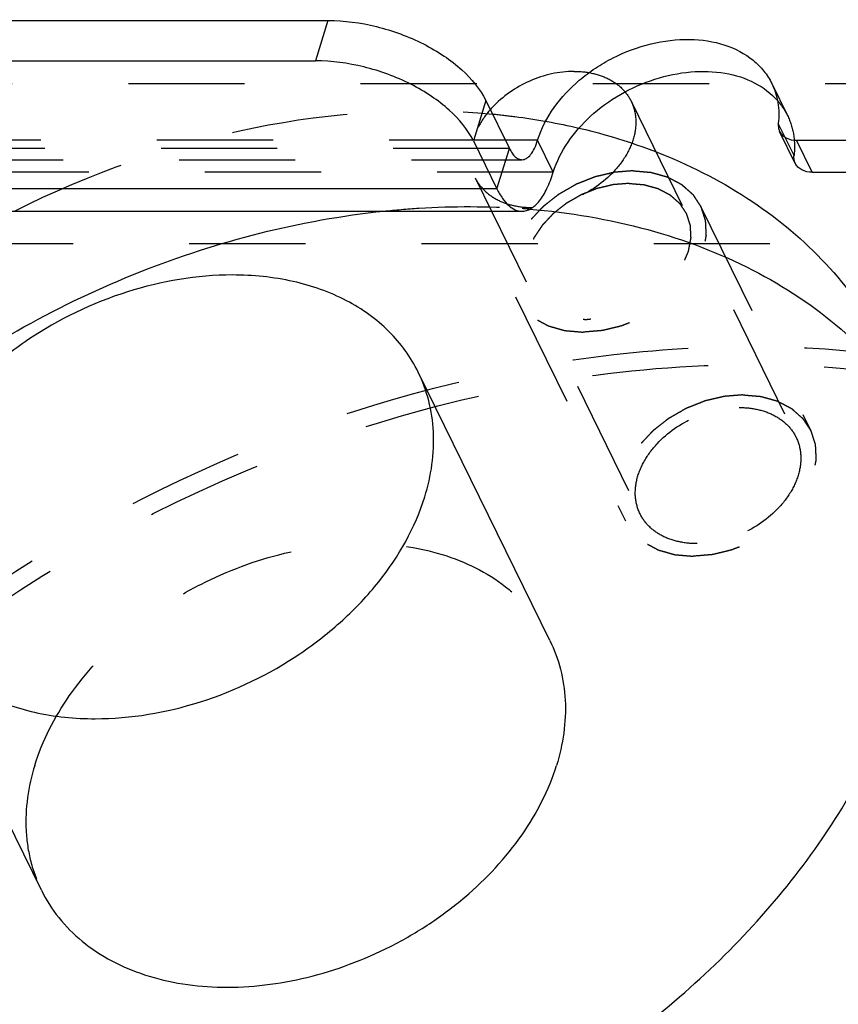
# Model space of a CAD drawing. Header units: millimetres. Extents: x 0 to 410, y 0 to 287.
# Tile 26 of 57: x 294 to 309, y 156 to 176. Entities that reach past the tile are written whole.
import ezdxf

# ---------------------------------------------------------------- set-up
doc = ezdxf.new("R2010")
doc.units = ezdxf.units.MM
doc.header["$LTSCALE"] = 22.55
doc.linetypes.add('HIDDEN', pattern=[0.2, 0.1, -0.1])
doc.layers.get('0').update_dxf_attribs({"linetype": 'CONTINUOUS'})
for name, color, linetype in [('02___PRT_ALL_AXES', 7, 'CONTINUOUS'), ('1_ASSI', 7, 'CONTINUOUS'), ('DEFAULT_2', 8, 'HIDDEN')]:
    doc.layers.add(name, color=color, linetype=linetype)

msp = doc.modelspace()

# ---------------------------------------------------------------- linework, layer by layer
at = {"color": 3, "linetype": 'Continuous'}
for p, q in [((265.91132, 175.60142), (299.53004, 175.60142)), ((302.5953, 174.0474), (303.05286, 173.11498)), ((308.62716, 173.2767), (315.11323, 173.2767))]:
    msp.add_line(p, q, dxfattribs=at)
at = {"color": 9, "linetype": 'Continuous'}
for p, q in [((299.53004, 175.60142), (299.28798, 174.81809)), ((302.5953, 174.0474), (302.35323, 173.26407)), ((303.59997, 173.2767), (302.9735, 173.2767)), ((303.90501, 172.65509), (303.59997, 173.2767)), ((308.9322, 172.65509), (308.62716, 173.2767)), ((302.8108, 172.33165), (303.05286, 173.11498)), ((302.8108, 172.33165), (264.58676, 172.33165))]:
    msp.add_line(p, q, dxfattribs=at)
at = {"color": 7, "linetype": 'Continuous'}
for p, q in [((265.66925, 174.81809), (299.28798, 174.81809)), ((308.60437, 172.82648), (308.29933, 173.44809)), ((302.35323, 173.26407), (302.8108, 172.33165)), ((308.9322, 172.65509), (315.41827, 172.65509)), ((265.0709, 171.89831), (303.29493, 171.89831))]:
    msp.add_line(p, q, dxfattribs=at)
at = {"color": 3, "linetype": 'Continuous'}
for points, knots in [([(299.53004, 175.60142), (299.84559, 175.60142), (300.48651, 175.51481), (301.23914, 175.23937), (301.78126, 174.92412), (302.21911, 174.58653), (302.48425, 174.27369), (302.5953, 174.0474)], [0, 0, 0, 0, 0.26455759, 0.53635459, 0.66653939, 0.78866334, 1, 1, 1, 1]), ([(303.59997, 173.2767), (303.73947, 173.72812), (304.13225, 174.24281), (304.71937, 174.68185), (305.17435, 174.94696), (305.78503, 175.17508), (306.53176, 175.26732), (307.2243, 175.16724), (307.7139, 174.91527), (307.99963, 174.62895), (308.10476, 174.46401), (308.14696, 174.37802)], [0, 0, 0, 0, 0.25113118, 0.32038495, 0.39058039, 0.53020304, 0.66375215, 0.78643695, 0.89703515, 0.94908771, 1, 1, 1, 1]), ([(308.14696, 174.37802), (308.20407, 174.26164), (308.28485, 174.00517), (308.2887, 173.73707), (308.27393, 173.60308)], [0, 0, 0, 0, 0.49024253, 1, 1, 1, 1]), ([(308.27393, 173.60308), (308.27243, 173.58949), (308.26991, 173.53678), (308.28211, 173.48315), (308.29933, 173.44807)], [0, 0, 0, 0, 0.25922145, 1, 1, 1, 1]), ([(308.29933, 173.44807), (308.31228, 173.42169), (308.34853, 173.37188), (308.45516, 173.29619), (308.55835, 173.2767), (308.62716, 173.2767)], [0, 0, 0, 0, 0.2277041, 0.46679287, 1, 1, 1, 1]), ([(303.29491, 172.89831), (303.32506, 172.89831), (303.39249, 172.92052), (303.47492, 173.00254), (303.54672, 173.12467), (303.58317, 173.22235), (303.59997, 173.2767)], [0, 0, 0, 0, 0.17637407, 0.39290532, 0.66728554, 1, 1, 1, 1]), ([(303.05286, 173.11498), (303.06864, 173.08282), (303.10143, 173.02518), (303.16052, 172.95478), (303.225, 172.90945), (303.27274, 172.89831), (303.29491, 172.89831)], [0, 0, 0, 0, 0.31591492, 0.58209583, 0.80455111, 1, 1, 1, 1])]:
    msp.add_open_spline(points, degree=3, knots=knots, dxfattribs=at)
at = {"color": 7, "linetype": 'Continuous'}
for points, knots in [([(302.35323, 173.26407), (302.24218, 173.49036), (301.97704, 173.8032), (301.53919, 174.14079), (300.99707, 174.45605), (300.24444, 174.73148), (299.60353, 174.81809), (299.28798, 174.81809)], [0, 0, 0, 0, 0.21133666, 0.33346061, 0.46364541, 0.73544241, 1, 1, 1, 1]), ([(303.90501, 172.65509), (304.0333, 173.07022), (304.4527, 173.65044), (305.19928, 174.189), (305.86426, 174.4846), (306.55763, 174.62877), (307.22597, 174.6098), (307.81606, 174.4256), (308.13436, 174.18681), (308.25655, 174.04812)], [0, 0, 0, 0, 0.24614738, 0.38246598, 0.52055627, 0.65482726, 0.78057042, 0.89528823, 1, 1, 1, 1]), ([(303.29489, 171.89831), (303.32434, 171.89831), (303.38551, 171.90744), (303.47366, 171.9473), (303.55842, 172.01172), (303.67258, 172.1361), (303.79849, 172.35136), (303.87142, 172.54639), (303.90501, 172.65509)], [0, 0, 0, 0, 0.08590758, 0.17753963, 0.27940703, 0.39440564, 0.66810778, 1, 1, 1, 1]), ([(308.9322, 172.65509), (308.86339, 172.65509), (308.7602, 172.67458), (308.65358, 172.75027), (308.61732, 172.80008), (308.60438, 172.82646)], [0, 0, 0, 0, 0.53320713, 0.7722959, 1, 1, 1, 1]), ([(302.8108, 172.33165), (302.84236, 172.26733), (302.90793, 172.15205), (303.0261, 172.01126), (303.15508, 171.92058), (303.25056, 171.89832), (303.29489, 171.89831)], [0, 0, 0, 0, 0.31591492, 0.58209583, 0.80455111, 1, 1, 1, 1]), ([(297.67493, 170.65999), (296.98621, 170.65999), (295.57732, 170.4185), (293.97574, 169.64305), (292.8623, 168.7724), (291.95551, 167.81291), (291.46236, 166.94916), (291.27773, 166.3517)], [0, 0, 0, 0, 0.25300145, 0.51577829, 0.64525507, 0.7702791, 1, 1, 1, 1]), ([(301.28108, 168.77468), (301.13864, 169.06491), (300.74043, 169.61302), (299.88829, 170.21664), (298.83684, 170.58417), (298.07106, 170.65999), (297.67493, 170.65999)], [0, 0, 0, 0, 0.22685489, 0.46504641, 0.72204277, 1, 1, 1, 1]), ([(301.4094, 166.3517), (301.53524, 166.75891), (301.62951, 167.39765), (301.50706, 168.21865), (301.36824, 168.59707), (301.28108, 168.77468)], [0, 0, 0, 0, 0.51612129, 0.76043041, 1, 1, 1, 1]), ([(295.0122, 162.0434), (295.70091, 162.0434), (297.10981, 162.28489), (298.71138, 163.06034), (299.82482, 163.93099), (300.73161, 164.89048), (301.22477, 165.75423), (301.4094, 166.3517)], [0, 0, 0, 0, 0.25300145, 0.51577829, 0.64525507, 0.7702791, 1, 1, 1, 1]), ([(291.40605, 163.92871), (291.54848, 163.63848), (291.94669, 163.09037), (292.79883, 162.48675), (293.85029, 162.11922), (294.61607, 162.0434), (295.0122, 162.0434)], [0, 0, 0, 0, 0.22685489, 0.46504641, 0.72204277, 1, 1, 1, 1]), ([(316.40819, 163.00277), (316.08389, 161.95333), (315.17974, 159.85681), (313.22634, 156.94184), (310.70694, 154.25683), (306.7059, 151.10382), (302.03092, 148.81328), (297.08794, 147.58451), (293.42388, 147.23982), (289.92388, 147.48417), (286.71422, 148.31345), (283.9149, 149.70609), (281.6382, 151.62127), (279.98722, 153.99145), (279.04116, 156.71591), (278.83632, 159.66967), (279.18031, 161.65101), (279.45729, 162.63536)], [0, 0, 0, 0, 0.06108061, 0.12599342, 0.1942451, 0.2649363, 0.40851813, 0.47919189, 0.54741618, 0.61229723, 0.67334199, 0.7305941, 0.7847314, 0.83705392, 0.88927642, 0.94313646, 1, 1, 1, 1]), ([(317.02124, 162.69197), (316.46927, 160.90578), (315.12299, 158.29881), (312.65852, 155.248), (309.62046, 152.339), (305.11586, 149.37152), (300.05632, 147.48132), (295.89452, 146.72948), (291.93692, 146.51916), (288.12286, 147.07641), (284.78369, 148.4817), (282.6691, 149.87611), (280.94398, 151.60314), (280.08214, 152.95557), (279.7361, 153.66068)], [0, 0, 0, 0, 0.12078804, 0.18574167, 0.25305938, 0.39181947, 0.53098893, 0.5987902, 0.66437218, 0.78665929, 0.84339041, 0.89736984, 0.94925379, 1, 1, 1, 1])]:
    msp.add_open_spline(points, degree=3, knots=knots, dxfattribs=at)
at = {"layer": '02___PRT_ALL_AXES', "color": 8, "linetype": 'HIDDEN'}
for p, q in [((305.41579, 174.03556), (308.61873, 167.50865)), ((302.38594, 172.54872), (305.58888, 166.02182))]:
    msp.add_line(p, q, dxfattribs=at)
at = {"layer": '02___PRT_ALL_AXES', "color": 7, "linetype": 'Continuous'}
for p, q in [((303.83962, 163.56093), (301.28109, 168.77468)), ((293.96458, 158.71496), (291.40604, 163.92871))]:
    msp.add_line(p, q, dxfattribs=at)
at = {"layer": '02___PRT_ALL_AXES', "color": 8, "linetype": 'HIDDEN'}
msp.add_arc((302.29526, 158.04487), 13.94111, 85.298478, 85.863916, dxfattribs=at)
for points, knots in [([(304.30935, 174.614), (304.01569, 174.614), (303.42161, 174.47407), (302.80403, 174.04809), (302.46112, 173.59341), (302.31101, 173.23433), (302.27627, 172.87401), (302.33727, 172.648), (302.38596, 172.54873)], [0, 0, 0, 0, 0.2703195, 0.54448178, 0.67247666, 0.79026746, 0.89822314, 1, 1, 1, 1]), ([(304.30935, 174.614), (304.43086, 174.614), (304.66581, 174.5907), (304.98845, 174.47802), (305.24986, 174.29272), (305.37208, 174.1246), (305.41577, 174.03554)], [0, 0, 0, 0, 0.27789615, 0.53498309, 0.77313707, 1, 1, 1, 1]), ([(305.41577, 174.03554), (305.46446, 173.93628), (305.52545, 173.71027), (305.49072, 173.34994), (305.3406, 172.99087), (304.9977, 172.53619), (304.38012, 172.11021), (303.78604, 171.97028), (303.49238, 171.97028)], [0, 0, 0, 0, 0.10177686, 0.20973254, 0.32752334, 0.45551822, 0.7296805, 1, 1, 1, 1]), ([(293.44135, 171.90237), (294.90834, 172.63749), (297.95273, 173.71031), (301.18754, 173.93547), (302.72846, 173.78543)], [0, 0, 0, 0, 0.51452864, 1, 1, 1, 1]), ([(302.72846, 173.78543), (302.87155, 173.7715), (303.4336, 173.7078), (303.99169, 173.60803), (304.40248, 173.512)], [0, 0, 0, 0, 0.25417404, 1, 1, 1, 1]), ([(302.38596, 172.54873), (302.42965, 172.45968), (302.55187, 172.29156), (302.81328, 172.10626), (303.13591, 171.99358), (303.37087, 171.97028), (303.49238, 171.97028)], [0, 0, 0, 0, 0.22686293, 0.46501691, 0.72210385, 1, 1, 1, 1]), ([(300.61145, 171.89959), (300.83903, 171.92351), (301.73316, 171.99864), (302.6341, 171.99788), (303.30077, 171.94967)], [0, 0, 0, 0, 0.25503435, 1, 1, 1, 1]), ([(305.58875, 166.02211), (305.54007, 166.12137), (305.47919, 166.34741), (305.51401, 166.70769), (305.66418, 167.06672), (306.00712, 167.52131), (306.62466, 167.94719), (307.21867, 168.0871), (307.51229, 168.0871)], [0, 0, 0, 0, 0.10177839, 0.20973896, 0.32753444, 0.45553243, 0.7296948, 1, 1, 1, 1]), ([(307.51229, 168.0871), (307.63385, 168.0871), (307.86886, 168.06381), (308.19155, 167.95102), (308.45302, 167.76568), (308.57517, 167.59744), (308.61886, 167.50836)], [0, 0, 0, 0, 0.27793404, 0.53496802, 0.77314169, 1, 1, 1, 1]), ([(308.61886, 167.50836), (308.66754, 167.40909), (308.72841, 167.18306), (308.69359, 166.82278), (308.54343, 166.46375), (308.20049, 166.00916), (307.58295, 165.58328), (306.98894, 165.44337), (306.69532, 165.44337)], [0, 0, 0, 0, 0.10177839, 0.20973896, 0.32753444, 0.45553243, 0.7296948, 1, 1, 1, 1]), ([(306.69532, 165.44337), (306.57376, 165.44337), (306.33874, 165.46666), (306.01606, 165.57945), (305.75458, 165.76479), (305.63244, 165.93303), (305.58875, 166.02211)], [0, 0, 0, 0, 0.27793404, 0.53496802, 0.77314169, 1, 1, 1, 1]), ([(293.83626, 161.13794), (293.98436, 161.61717), (294.47499, 162.56733), (295.39723, 163.55357), (296.29935, 164.22987), (297.2995, 164.81211), (298.64334, 165.31447), (300.28599, 165.51728), (301.8096, 165.29719), (302.88675, 164.74291), (303.51538, 164.11306), (303.74671, 163.75024), (303.83955, 163.56107)], [0, 0, 0, 0, 0.12088515, 0.25298351, 0.32206574, 0.39208722, 0.53136414, 0.66458286, 0.78696477, 0.89729039, 0.94921471, 1, 1, 1, 1]), ([(286.46858, 155.03633), (286.70235, 154.55995), (287.28463, 153.64623), (288.45012, 152.47943), (289.87877, 151.53736), (292.13473, 150.58794), (294.71153, 150.21143), (297.38532, 150.35351), (300.19706, 150.86147), (303.61533, 152.1385), (306.65869, 154.14332), (308.71124, 156.10867), (310.37629, 158.16983), (311.28587, 159.93115), (311.65879, 161.13794)], [0, 0, 0, 0, 0.05074605, 0.10262989, 0.15660919, 0.21334011, 0.33562657, 0.40120826, 0.46900933, 0.60817831, 0.7469382, 0.81425579, 0.87920929, 1, 1, 1, 1]), ([(293.83626, 161.13794), (293.71042, 160.73071), (293.61615, 160.09192), (293.73861, 159.27087), (293.87749, 158.89243), (293.96465, 158.71482)], [0, 0, 0, 0, 0.51611691, 0.76043173, 1, 1, 1, 1])]:
    msp.add_open_spline(points, degree=3, knots=knots, dxfattribs=at)
at = {"layer": '02___PRT_ALL_AXES', "color": 7, "linetype": 'Continuous'}
for points, knots in [([(304.40248, 173.512), (305.07511, 173.35476), (306.35977, 172.93509), (308.07871, 171.95817), (309.47318, 170.67992), (310.1548, 169.64581), (310.4205, 169.10439)], [0, 0, 0, 0, 0.26923378, 0.5231365, 0.76493195, 1, 1, 1, 1]), ([(286.1454, 161.13794), (286.57103, 162.51526), (287.66586, 164.51505), (289.67809, 166.7882), (291.52437, 168.36161), (293.60583, 169.70185), (296.57752, 171.11072), (298.99581, 171.7298), (300.61145, 171.89959)], [0, 0, 0, 0, 0.22827548, 0.35191831, 0.48007346, 0.61100925, 0.74275175, 1, 1, 1, 1]), ([(303.43794, 171.93907), (304.21313, 171.87531), (305.70996, 171.62503), (307.77765, 170.84435), (309.52308, 169.69258), (310.43687, 168.6844), (310.80769, 168.14332)], [0, 0, 0, 0, 0.27286966, 0.52896105, 0.76988137, 1, 1, 1, 1]), ([(303.83955, 163.56107), (303.92671, 163.38346), (304.06559, 163.00502), (304.18804, 162.18396), (304.09378, 161.54518), (303.96793, 161.13794)], [0, 0, 0, 0, 0.23956827, 0.48388309, 1, 1, 1, 1]), ([(285.55345, 156.90116), (285.78723, 156.42478), (286.36951, 155.51106), (287.535, 154.34426), (288.96364, 153.40219), (291.2196, 152.45277), (293.79641, 152.07626), (296.47019, 152.21834), (299.28193, 152.7263), (302.7002, 154.00333), (305.74357, 156.00815), (307.79611, 157.9735), (309.46117, 160.03466), (310.37074, 161.79598), (310.74367, 163.00277)], [0, 0, 0, 0, 0.05074605, 0.10262989, 0.15660919, 0.21334011, 0.33562657, 0.40120826, 0.46900933, 0.60817831, 0.7469382, 0.81425579, 0.87920929, 1, 1, 1, 1]), ([(293.96465, 158.71482), (294.05749, 158.52565), (294.28882, 158.16283), (294.91745, 157.53297), (295.9946, 156.97869), (297.5182, 156.75861), (299.16086, 156.96141), (300.5047, 157.46378), (301.50484, 158.04602), (302.40697, 158.72232), (303.32921, 159.70856), (303.81984, 160.65871), (303.96793, 161.13794)], [0, 0, 0, 0, 0.05078529, 0.10270961, 0.21303523, 0.33541714, 0.46863586, 0.60791278, 0.67793426, 0.74701649, 0.87911485, 1, 1, 1, 1])]:
    msp.add_open_spline(points, degree=3, knots=knots, dxfattribs=at)
at = {"layer": '1_ASSI', "color": 8, "linetype": 'HIDDEN'}
msp.add_line((308.14695, 174.37806), (308.45199, 173.75645), dxfattribs=at)
msp.add_open_spline([(297.48703, 187.85578), (297.63798, 187.54818), (297.8842, 186.89748), (298.06865, 185.8584), (298.06743, 184.77258), (297.88166, 183.66102), (297.51596, 182.54378), (296.78467, 181.04498), (295.45293, 179.27651), (293.37058, 177.48674), (290.91539, 176.10329), (288.25995, 175.22234), (286.41871, 175.00507), (285.5192, 175.00507)], degree=3, knots=[0, 0, 0, 0, 0.05049229, 0.10181507, 0.15470153, 0.20971447, 0.26720898, 0.32732702, 0.45482472, 0.59016354, 0.72930028, 0.86744574, 1, 1, 1, 1], dxfattribs=at)
at = {"layer": 'DEFAULT_2', "color": 8, "linetype": 'HIDDEN'}
for p, q in [((315.94922, 174.37322), (275.60328, 174.37322)), ((308.57897, 172.98147), (308.27393, 173.60308)), ((302.9735, 173.2767), (265.37594, 173.2767)), ((303.05286, 173.11498), (264.82883, 173.11498)), ((265.0709, 172.89831), (303.29493, 172.89831)), ((303.90501, 172.65509), (265.68098, 172.65509)), ((306.76397, 171.99759), (308.89927, 167.64632)), ((357.72132, 171.26517), (277.12849, 171.26517)), ((303.17305, 170.23542), (305.30834, 165.88415))]:
    msp.add_line(p, q, dxfattribs=at)
for points, knots in [([(290.91078, 175.6076), (293.13606, 176.77849), (296.69371, 178.0911), (301.55186, 178.78739), (305.05015, 178.75743), (308.31985, 178.17742), (311.25285, 177.06067), (313.74464, 175.43813), (315.06965, 174.02665), (315.61589, 173.26816)], [0, 0, 0, 0, 0.2810447, 0.41697678, 0.54713142, 0.67033335, 0.78623814, 0.89552878, 1, 1, 1, 1]), ([(290.94219, 175.60739), (293.18425, 176.78623), (296.77528, 178.09312), (301.66958, 178.73316), (305.1755, 178.6375), (308.42819, 177.96987), (311.31249, 176.74638), (313.71709, 175.00321), (314.94911, 173.51073), (315.44186, 172.71612)], [0, 0, 0, 0, 0.28250406, 0.41881117, 0.54895524, 0.67176906, 0.78703998, 0.89572457, 1, 1, 1, 1]), ([(308.25655, 174.04812), (308.27609, 174.02594), (308.35074, 173.93551), (308.41337, 173.83513), (308.452, 173.75641)], [0, 0, 0, 0, 0.25213061, 1, 1, 1, 1]), ([(308.452, 173.75641), (308.50911, 173.64003), (308.58989, 173.38356), (308.59375, 173.11546), (308.57897, 172.98147)], [0, 0, 0, 0, 0.49024253, 1, 1, 1, 1]), ([(308.60438, 172.82646), (308.59868, 172.83807), (308.5789, 172.88715), (308.57461, 172.94188), (308.57897, 172.98147)], [0, 0, 0, 0, 0.24510864, 1, 1, 1, 1]), ([(305.45264, 172.68316), (305.39147, 172.67819), (305.29972, 172.67081), (305.19266, 172.66191), (305.13916, 172.65783), (305.10854, 172.65491), (305.0857, 172.65437), (305.06238, 172.64752), (305.03146, 172.64059), (304.97726, 172.62743), (304.89987, 172.60921), (304.8225, 172.59061), (304.76828, 172.57798), (304.7374, 172.57021), (304.71396, 172.56594), (304.69157, 172.55572), (304.66135, 172.54416), (304.60863, 172.52297), (304.53322, 172.49325), (304.4579, 172.46316), (304.40505, 172.44248), (304.37504, 172.43012), (304.35202, 172.42237), (304.33092, 172.40883), (304.30212, 172.3928), (304.25202, 172.36381), (304.18026, 172.32291), (304.10871, 172.28171), (304.05833, 172.25315), (304.02997, 172.23643), (304.0075, 172.225), (303.98964, 172.20935), (303.96423, 172.18995), (303.9205, 172.15531), (303.8576, 172.10621), (303.79501, 172.05687), (303.75085, 172.02257), (303.72611, 172.00264), (303.70619, 171.98862), (303.69146, 171.97103), (303.67001, 171.94882), (303.63332, 171.90937), (303.58041, 171.85333), (303.52785, 171.79711), (303.49066, 171.75792), (303.46999, 171.7353), (303.45286, 171.71897), (303.44195, 171.70018), (303.42523, 171.67598), (303.397, 171.63323), (303.35608, 171.57239), (303.31556, 171.51141), (303.28676, 171.46885), (303.27094, 171.44436), (303.25728, 171.42648), (303.25047, 171.40673), (303.239, 171.38105), (303.22004, 171.33581), (303.19232, 171.27134), (303.16505, 171.20683), (303.14545, 171.16165), (303.13499, 171.13588), (303.12508, 171.11641), (303.12305, 171.09751), (303.1176, 171.07211), (303.10934, 171.02776), (303.09682, 170.96434), (303.08478, 170.90098), (303.07584, 170.85655), (303.07146, 170.83128), (303.06614, 170.812), (303.06862, 170.79397), (303.06921, 170.76949), (303.07151, 170.72686), (303.07407, 170.66583), (303.07712, 170.60492), (303.07874, 170.56212), (303.08039, 170.5379), (303.0796, 170.51909), (303.08657, 170.50273), (303.09315, 170.48007), (303.10594, 170.44081), (303.12348, 170.38448), (303.1415, 170.32833), (303.15361, 170.28882), (303.16126, 170.26654), (303.16496, 170.24901), (303.17643, 170.23462), (303.18901, 170.21433), (303.21229, 170.17935), (303.24484, 170.12907), (303.27783, 170.07904), (303.30049, 170.04371), (303.31405, 170.02398), (303.32251, 170.00787), (303.3375, 169.9968), (303.35521, 169.98029), (303.38726, 169.9522), (303.43244, 169.91161), (303.47801, 169.87134), (303.50953, 169.84281), (303.52808, 169.827), (303.54046, 169.81375), (303.55871, 169.80584), (303.58099, 169.79344), (303.62094, 169.7726), (303.67747, 169.74233), (303.73434, 169.71241), (303.77382, 169.69108), (303.79683, 169.67944), (303.81285, 169.66916), (303.8336, 169.66483), (303.85963, 169.65697), (303.90594, 169.64419), (303.97167, 169.62538), (304.03768, 169.60695), (304.08361, 169.59364), (304.11024, 169.58662), (304.12913, 169.57971), (304.15216, 169.5791), (304.18142, 169.57609), (304.23331, 169.57186), (304.30707, 169.56527), (304.39575, 169.55759), (304.45483, 169.55243), (304.48438, 169.54985)], [0, 0, 0, 0, 0.03125, 0.046875, 0.0546875, 0.05859375, 0.0625, 0.06640625, 0.0703125, 0.078125, 0.09375, 0.109375, 0.1171875, 0.12109375, 0.125, 0.12890625, 0.1328125, 0.140625, 0.15625, 0.171875, 0.1796875, 0.18359375, 0.1875, 0.19140625, 0.1953125, 0.203125, 0.21875, 0.234375, 0.2421875, 0.24609375, 0.25, 0.25390625, 0.2578125, 0.265625, 0.28125, 0.296875, 0.3046875, 0.30859375, 0.3125, 0.31640625, 0.3203125, 0.328125, 0.34375, 0.359375, 0.3671875, 0.37109375, 0.375, 0.37890625, 0.3828125, 0.390625, 0.40625, 0.421875, 0.4296875, 0.43359375, 0.4375, 0.44140625, 0.4453125, 0.453125, 0.46875, 0.484375, 0.4921875, 0.49609375, 0.5, 0.50390625, 0.5078125, 0.515625, 0.53125, 0.546875, 0.5546875, 0.55859375, 0.5625, 0.56640625, 0.5703125, 0.578125, 0.59375, 0.609375, 0.6171875, 0.62109375, 0.625, 0.62890625, 0.6328125, 0.640625, 0.65625, 0.671875, 0.6796875, 0.68359375, 0.6875, 0.69140625, 0.6953125, 0.703125, 0.71875, 0.734375, 0.7421875, 0.74609375, 0.75, 0.75390625, 0.7578125, 0.765625, 0.78125, 0.796875, 0.8046875, 0.80859375, 0.8125, 0.81640625, 0.8203125, 0.828125, 0.84375, 0.859375, 0.8671875, 0.87109375, 0.875, 0.87890625, 0.8828125, 0.890625, 0.90625, 0.921875, 0.9296875, 0.93359375, 0.9375, 0.94140625, 0.9453125, 0.953125, 0.96875, 0.984375, 1, 1, 1, 1]), ([(305.45264, 172.68316), (305.48169, 172.68067), (305.53978, 172.67569), (305.62696, 172.66828), (305.6995, 172.66191), (305.75048, 172.65783), (305.77929, 172.65491), (305.8018, 172.65437), (305.82088, 172.64752), (305.84752, 172.64059), (305.89358, 172.62743), (305.95971, 172.60921), (306.02559, 172.59061), (306.072, 172.57798), (306.09808, 172.57021), (306.11888, 172.56594), (306.13495, 172.55572), (306.15803, 172.54416), (306.19765, 172.52297), (306.25469, 172.49325), (306.31142, 172.46316), (306.35148, 172.44248), (306.37386, 172.43012), (306.39208, 172.42237), (306.40482, 172.40883), (306.42372, 172.3928), (306.45589, 172.36381), (306.50238, 172.32291), (306.54846, 172.28171), (306.58119, 172.25315), (306.59922, 172.23643), (306.61463, 172.225), (306.62281, 172.20935), (306.63623, 172.18995), (306.65855, 172.15531), (306.69111, 172.10621), (306.72321, 172.05687), (306.74616, 172.02257), (306.75859, 172.00264), (306.76984, 171.98862), (306.7737, 171.97103), (306.78142, 171.94882), (306.79373, 171.90937), (306.81201, 171.85333), (306.82982, 171.79711), (306.84279, 171.75792), (306.84948, 171.7353), (306.85652, 171.71897), (306.85581, 171.70018), (306.85757, 171.67598), (306.85939, 171.63323), (306.8627, 171.57239), (306.86553, 171.51141), (306.86803, 171.46885), (306.86871, 171.44436), (306.87131, 171.42648), (306.86592, 171.40673), (306.86153, 171.38105), (306.85252, 171.33581), (306.8404, 171.27134), (306.8278, 171.20683), (306.81948, 171.16165), (306.81401, 171.13588), (306.81189, 171.11641), (306.80224, 171.09751), (306.79199, 171.07211), (306.77283, 171.02776), (306.74616, 170.96434), (306.71904, 170.90098), (306.70052, 170.85655), (306.68928, 170.83128), (306.68269, 170.812), (306.66906, 170.79397), (306.65335, 170.76949), (306.62469, 170.72686), (306.58441, 170.66583), (306.54372, 170.60492), (306.51565, 170.56212), (306.49902, 170.5379), (306.48819, 170.51909), (306.47111, 170.50273), (306.45052, 170.48007), (306.41347, 170.44081), (306.36112, 170.38448), (306.30839, 170.32833), (306.27186, 170.28882), (306.25045, 170.26654), (306.23591, 170.24901), (306.21555, 170.23462), (306.19043, 170.21433), (306.14553, 170.17935), (306.0819, 170.12907), (306.01799, 170.07904), (305.97349, 170.04371), (305.94774, 170.02398), (305.92932, 170.00787), (305.90749, 169.9968), (305.87958, 169.98029), (305.83017, 169.9522), (305.7599, 169.91161), (305.68944, 169.87134), (305.64029, 169.84281), (305.61197, 169.827), (305.5914, 169.81375), (305.56826, 169.80584), (305.53831, 169.79344), (305.48549, 169.7726), (305.41024, 169.74233), (305.33489, 169.71241), (305.28222, 169.69108), (305.25202, 169.67944), (305.22965, 169.66916), (305.20621, 169.66483), (305.17533, 169.65697), (305.12112, 169.64419), (305.04376, 169.62538), (304.96637, 169.60695), (304.91221, 169.59364), (304.88124, 169.58662), (304.85808, 169.57971), (304.83467, 169.5791), (304.80355, 169.57609), (304.74905, 169.57186), (304.64007, 169.56265), (304.54666, 169.555), (304.48438, 169.54985)], [0, 0, 0, 0, 0.015625, 0.03125, 0.046875, 0.0546875, 0.05859375, 0.0625, 0.06640625, 0.0703125, 0.078125, 0.09375, 0.109375, 0.1171875, 0.12109375, 0.125, 0.12890625, 0.1328125, 0.140625, 0.15625, 0.171875, 0.1796875, 0.18359375, 0.1875, 0.19140625, 0.1953125, 0.203125, 0.21875, 0.234375, 0.2421875, 0.24609375, 0.25, 0.25390625, 0.2578125, 0.265625, 0.28125, 0.296875, 0.3046875, 0.30859375, 0.3125, 0.31640625, 0.3203125, 0.328125, 0.34375, 0.359375, 0.3671875, 0.37109375, 0.375, 0.37890625, 0.3828125, 0.390625, 0.40625, 0.421875, 0.4296875, 0.43359375, 0.4375, 0.44140625, 0.4453125, 0.453125, 0.46875, 0.484375, 0.4921875, 0.49609375, 0.5, 0.50390625, 0.5078125, 0.515625, 0.53125, 0.546875, 0.5546875, 0.55859375, 0.5625, 0.56640625, 0.5703125, 0.578125, 0.59375, 0.609375, 0.6171875, 0.62109375, 0.625, 0.62890625, 0.6328125, 0.640625, 0.65625, 0.671875, 0.6796875, 0.68359375, 0.6875, 0.69140625, 0.6953125, 0.703125, 0.71875, 0.734375, 0.7421875, 0.74609375, 0.75, 0.75390625, 0.7578125, 0.765625, 0.78125, 0.796875, 0.8046875, 0.80859375, 0.8125, 0.81640625, 0.8203125, 0.828125, 0.84375, 0.859375, 0.8671875, 0.87109375, 0.875, 0.87890625, 0.8828125, 0.890625, 0.90625, 0.921875, 0.9296875, 0.93359375, 0.9375, 0.94140625, 0.9453125, 0.953125, 0.96875, 1, 1, 1, 1]), ([(305.377, 172.43837), (305.32539, 172.43417), (305.24795, 172.42768), (305.15766, 172.4208), (305.106, 172.41588), (305.06746, 172.41497), (305.02811, 172.40341), (304.97592, 172.39173), (304.91061, 172.37573), (304.84526, 172.36064), (304.79314, 172.34751), (304.75359, 172.3403), (304.7158, 172.32305), (304.6648, 172.30357), (304.60129, 172.2779), (304.53757, 172.2531), (304.48692, 172.23222), (304.44808, 172.21914), (304.41247, 172.1963), (304.36385, 172.16926), (304.30356, 172.13421), (304.24278, 172.0999), (304.19494, 172.07168), (304.157, 172.05239), (304.12688, 172.02597), (304.08397, 171.99325), (304.03138, 171.95141), (303.97806, 171.91016), (303.93631, 171.87651), (303.9027, 171.85286), (303.87784, 171.82317), (303.84164, 171.78569), (303.7974, 171.73813), (303.75294, 171.69077), (303.72158, 171.6577), (303.70413, 171.63861), (303.68968, 171.62484), (303.68047, 171.60898), (303.66637, 171.58856), (303.64255, 171.5525), (303.60802, 171.50116), (303.57384, 171.44971), (303.54953, 171.4138), (303.53619, 171.39313), (303.52466, 171.37804), (303.51891, 171.36138), (303.50924, 171.33972), (303.49324, 171.30155), (303.46985, 171.24715), (303.44684, 171.19272), (303.4303, 171.1546), (303.42147, 171.13286), (303.41311, 171.11642), (303.4114, 171.10048), (303.4068, 171.07905), (303.39984, 171.04163), (303.38927, 170.98812), (303.37911, 170.93466), (303.37157, 170.89717), (303.36788, 170.87585), (303.36338, 170.85958), (303.36548, 170.84436), (303.36597, 170.82371), (303.36792, 170.78774), (303.37008, 170.73625), (303.37265, 170.68485), (303.37402, 170.64875), (303.37541, 170.62831), (303.37475, 170.61244), (303.38062, 170.59864), (303.38618, 170.57951), (303.39696, 170.54638), (303.41176, 170.49886), (303.42697, 170.45148), (303.43719, 170.41815), (303.44364, 170.39935), (303.44676, 170.38455), (303.45644, 170.37241), (303.46705, 170.3553), (303.4867, 170.32578), (303.51416, 170.28336), (303.542, 170.24115), (303.56112, 170.21133), (303.57256, 170.19469), (303.5797, 170.1811), (303.59235, 170.17176), (303.60729, 170.15782), (303.63433, 170.13412), (303.67245, 170.09988), (303.7109, 170.0659), (303.73749, 170.04182), (303.75315, 170.02849), (303.7636, 170.0173), (303.77899, 170.01063), (303.79779, 170.00016), (303.8315, 169.98258), (303.8792, 169.95704), (303.92718, 169.9318), (303.96049, 169.9138), (303.97991, 169.90398), (303.99342, 169.89531), (304.01093, 169.89165), (304.03289, 169.88502), (304.07197, 169.87424), (304.12743, 169.85837), (304.18312, 169.84282), (304.22187, 169.83159), (304.24434, 169.82567), (304.26028, 169.81983), (304.27972, 169.81932), (304.30441, 169.81678), (304.34818, 169.81321), (304.43533, 169.80544), (304.51016, 169.79899), (304.56002, 169.79464)], [0, 0, 0, 0, 0.03125, 0.046875, 0.0546875, 0.0625, 0.0703125, 0.078125, 0.09375, 0.109375, 0.1171875, 0.125, 0.1328125, 0.140625, 0.15625, 0.171875, 0.1796875, 0.1875, 0.1953125, 0.203125, 0.21875, 0.234375, 0.2421875, 0.25, 0.2578125, 0.265625, 0.28125, 0.296875, 0.3046875, 0.3125, 0.3203125, 0.328125, 0.34375, 0.359375, 0.3671875, 0.37109375, 0.375, 0.37890625, 0.3828125, 0.390625, 0.40625, 0.421875, 0.4296875, 0.43359375, 0.4375, 0.44140625, 0.4453125, 0.453125, 0.46875, 0.484375, 0.4921875, 0.49609375, 0.5, 0.50390625, 0.5078125, 0.515625, 0.53125, 0.546875, 0.5546875, 0.55859375, 0.5625, 0.56640625, 0.5703125, 0.578125, 0.59375, 0.609375, 0.6171875, 0.62109375, 0.625, 0.62890625, 0.6328125, 0.640625, 0.65625, 0.671875, 0.6796875, 0.68359375, 0.6875, 0.69140625, 0.6953125, 0.703125, 0.71875, 0.734375, 0.7421875, 0.74609375, 0.75, 0.75390625, 0.7578125, 0.765625, 0.78125, 0.796875, 0.8046875, 0.80859375, 0.8125, 0.81640625, 0.8203125, 0.828125, 0.84375, 0.859375, 0.8671875, 0.87109375, 0.875, 0.87890625, 0.8828125, 0.890625, 0.90625, 0.921875, 0.9296875, 0.93359375, 0.9375, 0.94140625, 0.9453125, 0.953125, 0.96875, 1, 1, 1, 1]), ([(305.377, 172.43837), (305.42602, 172.43417), (305.49959, 172.42795), (305.58528, 172.42044), (305.62829, 172.417), (305.65261, 172.41454), (305.6716, 172.41408), (305.6877, 172.4083), (305.71018, 172.40245), (305.74904, 172.39135), (305.80484, 172.37598), (305.86042, 172.36028), (305.89958, 172.34963), (305.92159, 172.34307), (305.93913, 172.33947), (305.9527, 172.33084), (305.97217, 172.32109), (306.0056, 172.30321), (306.05373, 172.27813), (306.10159, 172.25275), (306.13539, 172.2353), (306.15428, 172.22487), (306.16965, 172.21833), (306.1804, 172.20691), (306.19634, 172.19338), (306.22349, 172.16892), (306.26271, 172.13441), (306.3016, 172.09964), (306.32921, 172.07555), (306.34442, 172.06144), (306.35742, 172.0518), (306.36432, 172.03859), (306.37565, 172.02222), (306.39448, 171.99299), (306.42195, 171.95157), (306.44904, 171.90994), (306.4684, 171.881), (306.47889, 171.86418), (306.48838, 171.85236), (306.49164, 171.83751), (306.49816, 171.81877), (306.50854, 171.78548), (306.52396, 171.7382), (306.53899, 171.69076), (306.54993, 171.6577), (306.55557, 171.63861), (306.56152, 171.62484), (306.56092, 171.60898), (306.56241, 171.58856), (306.56394, 171.5525), (306.56674, 171.50116), (306.56912, 171.44971), (306.57123, 171.4138), (306.57181, 171.39313), (306.574, 171.37804), (306.56945, 171.36138), (306.56574, 171.33972), (306.55815, 171.30155), (306.54792, 171.24715), (306.53729, 171.19272), (306.53026, 171.1546), (306.52565, 171.13286), (306.52386, 171.11642), (306.51572, 171.10048), (306.50707, 171.07905), (306.49091, 171.04163), (306.46841, 170.98812), (306.44552, 170.93466), (306.42989, 170.89717), (306.42041, 170.87585), (306.41485, 170.85958), (306.40335, 170.84436), (306.39009, 170.82371), (306.36592, 170.78774), (306.33193, 170.73625), (306.2976, 170.68485), (306.27391, 170.64875), (306.25988, 170.62831), (306.25074, 170.61244), (306.23633, 170.59864), (306.21896, 170.57951), (306.1877, 170.54638), (306.14352, 170.49886), (306.09903, 170.45148), (306.06822, 170.41815), (306.05015, 170.39935), (306.03788, 170.38455), (306.0207, 170.37241), (305.99951, 170.3553), (305.96163, 170.32577), (305.90787, 170.28346), (305.85421, 170.24086), (305.81076, 170.20758), (305.77968, 170.18039), (305.74284, 170.16171), (305.69574, 170.13382), (305.63612, 170.10008), (305.57695, 170.06558), (305.52915, 170.03892), (305.49443, 170.01655), (305.45539, 170.00321), (305.40486, 169.98226), (305.34115, 169.95727), (305.27771, 169.93144), (305.22674, 169.91182), (305.189, 169.89447), (305.14944, 169.88716), (305.09734, 169.87388), (305.03198, 169.85861), (304.96672, 169.84244), (304.91446, 169.83061), (304.87537, 169.81894), (304.83587, 169.81792), (304.78335, 169.81285), (304.69138, 169.80571), (304.61257, 169.79899), (304.56002, 169.79464)], [0, 0, 0, 0, 0.03125, 0.046875, 0.0546875, 0.05859375, 0.0625, 0.06640625, 0.0703125, 0.078125, 0.09375, 0.109375, 0.1171875, 0.12109375, 0.125, 0.12890625, 0.1328125, 0.140625, 0.15625, 0.171875, 0.1796875, 0.18359375, 0.1875, 0.19140625, 0.1953125, 0.203125, 0.21875, 0.234375, 0.2421875, 0.24609375, 0.25, 0.25390625, 0.2578125, 0.265625, 0.28125, 0.296875, 0.3046875, 0.30859375, 0.3125, 0.31640625, 0.3203125, 0.328125, 0.34375, 0.359375, 0.3671875, 0.37109375, 0.375, 0.37890625, 0.3828125, 0.390625, 0.40625, 0.421875, 0.4296875, 0.43359375, 0.4375, 0.44140625, 0.4453125, 0.453125, 0.46875, 0.484375, 0.4921875, 0.49609375, 0.5, 0.50390625, 0.5078125, 0.515625, 0.53125, 0.546875, 0.5546875, 0.55859375, 0.5625, 0.56640625, 0.5703125, 0.578125, 0.59375, 0.609375, 0.6171875, 0.62109375, 0.625, 0.62890625, 0.6328125, 0.640625, 0.65625, 0.671875, 0.6796875, 0.68359375, 0.6875, 0.69140625, 0.6953125, 0.703125, 0.71875, 0.734375, 0.7421875, 0.75, 0.7578125, 0.765625, 0.78125, 0.796875, 0.8046875, 0.8125, 0.8203125, 0.828125, 0.84375, 0.859375, 0.8671875, 0.875, 0.8828125, 0.890625, 0.90625, 0.921875, 0.9296875, 0.9375, 0.9453125, 0.953125, 0.96875, 1, 1, 1, 1]), ([(283.90963, 153.21242), (284.46161, 154.99861), (285.80788, 157.60557), (288.27235, 160.65637), (291.3104, 163.56536), (295.81498, 166.53284), (300.87451, 168.42305), (305.03629, 169.1749), (308.99389, 169.38522), (312.80795, 168.828), (316.14711, 167.42273), (318.26171, 166.02832), (319.98684, 164.30132), (320.84869, 162.94889), (321.19474, 162.24379)], [0, 0, 0, 0, 0.12078806, 0.18574171, 0.25305937, 0.39181932, 0.53098876, 0.59879, 0.66437199, 0.78665918, 0.84339035, 0.89736986, 0.94925382, 1, 1, 1, 1]), ([(284.21616, 153.05701), (284.54706, 154.12781), (285.47167, 156.26688), (287.47156, 159.23827), (290.05171, 161.97168), (294.14693, 165.17345), (298.92789, 167.48576), (303.97434, 168.70239), (307.70621, 169.02051), (311.26156, 168.73304), (314.51017, 167.84527), (317.32841, 166.38078), (319.60038, 164.38335), (321.22046, 161.92587), (322.10974, 159.11583), (322.23559, 156.08405), (321.82932, 154.06078), (321.51913, 153.05701)], [0, 0, 0, 0, 0.06112248, 0.12610548, 0.19444265, 0.26521461, 0.40884744, 0.47945792, 0.54754432, 0.61221833, 0.67301022, 0.73000818, 0.78395286, 0.83621239, 0.8885488, 0.9427034, 1, 1, 1, 1]), ([(307.58794, 168.33189), (307.52677, 168.32692), (307.43502, 168.31954), (307.32795, 168.31064), (307.27445, 168.30656), (307.24383, 168.30364), (307.22099, 168.3031), (307.19767, 168.29625), (307.16675, 168.28932), (307.11256, 168.27616), (307.03517, 168.25794), (306.9578, 168.23934), (306.90358, 168.22671), (306.87269, 168.21894), (306.84925, 168.21467), (306.82686, 168.20445), (306.79664, 168.19289), (306.74393, 168.1717), (306.66851, 168.14198), (306.59319, 168.11189), (306.54035, 168.09121), (306.51033, 168.07885), (306.48732, 168.0711), (306.46621, 168.05756), (306.43741, 168.04153), (306.38732, 168.01254), (306.31556, 167.97164), (306.244, 167.93044), (306.19362, 167.90188), (306.16527, 167.88516), (306.14279, 167.87373), (306.12494, 167.85808), (306.09952, 167.83868), (306.05579, 167.80404), (305.99289, 167.75494), (305.9303, 167.7056), (305.88615, 167.6713), (305.8614, 167.65137), (305.84149, 167.63735), (305.82675, 167.61976), (305.8053, 167.59755), (305.76861, 167.5581), (305.7157, 167.50206), (305.66314, 167.44584), (305.62595, 167.40665), (305.60528, 167.38403), (305.58815, 167.3677), (305.57724, 167.34891), (305.56053, 167.32471), (305.53229, 167.28196), (305.49137, 167.22112), (305.45086, 167.16014), (305.42205, 167.11758), (305.40623, 167.09309), (305.39258, 167.07521), (305.38576, 167.05546), (305.37429, 167.02978), (305.35534, 166.98454), (305.32761, 166.92007), (305.30034, 166.85556), (305.28074, 166.81038), (305.27028, 166.78461), (305.26037, 166.76514), (305.25834, 166.74624), (305.25289, 166.72084), (305.24464, 166.67649), (305.23211, 166.61307), (305.22007, 166.54971), (305.21113, 166.50528), (305.20676, 166.48001), (305.20143, 166.46073), (305.20391, 166.4427), (305.2045, 166.41822), (305.2068, 166.37559), (305.20936, 166.31456), (305.21241, 166.25365), (305.21403, 166.21085), (305.21569, 166.18663), (305.2149, 166.16782), (305.22186, 166.15146), (305.22844, 166.1288), (305.24123, 166.08954), (305.25877, 166.03321), (305.2768, 165.97706), (305.28891, 165.93755), (305.29655, 165.91527), (305.30025, 165.89774), (305.31172, 165.88335), (305.3243, 165.86306), (305.34758, 165.82808), (305.38013, 165.7778), (305.41312, 165.72777), (305.43578, 165.69244), (305.44934, 165.67271), (305.45781, 165.6566), (305.47279, 165.64553), (305.4905, 165.62902), (305.52255, 165.60093), (305.56774, 165.56034), (305.61331, 165.52007), (305.64482, 165.49154), (305.66337, 165.47573), (305.67576, 165.46248), (305.694, 165.45457), (305.71628, 165.44217), (305.75623, 165.42133), (305.81277, 165.39106), (305.86963, 165.36114), (305.90912, 165.33981), (305.93212, 165.32817), (305.94814, 165.31789), (305.9689, 165.31356), (305.99492, 165.3057), (306.04124, 165.29292), (306.10697, 165.27411), (306.17297, 165.25568), (306.2189, 165.24237), (306.24553, 165.23535), (306.26442, 165.22844), (306.28745, 165.22783), (306.31672, 165.22483), (306.3686, 165.22059), (306.44237, 165.214), (306.53104, 165.20632), (306.59013, 165.20116), (306.61967, 165.19858)], [0, 0, 0, 0, 0.03125, 0.046875, 0.0546875, 0.05859375, 0.0625, 0.06640625, 0.0703125, 0.078125, 0.09375, 0.109375, 0.1171875, 0.12109375, 0.125, 0.12890625, 0.1328125, 0.140625, 0.15625, 0.171875, 0.1796875, 0.18359375, 0.1875, 0.19140625, 0.1953125, 0.203125, 0.21875, 0.234375, 0.2421875, 0.24609375, 0.25, 0.25390625, 0.2578125, 0.265625, 0.28125, 0.296875, 0.3046875, 0.30859375, 0.3125, 0.31640625, 0.3203125, 0.328125, 0.34375, 0.359375, 0.3671875, 0.37109375, 0.375, 0.37890625, 0.3828125, 0.390625, 0.40625, 0.421875, 0.4296875, 0.43359375, 0.4375, 0.44140625, 0.4453125, 0.453125, 0.46875, 0.484375, 0.4921875, 0.49609375, 0.5, 0.50390625, 0.5078125, 0.515625, 0.53125, 0.546875, 0.5546875, 0.55859375, 0.5625, 0.56640625, 0.5703125, 0.578125, 0.59375, 0.609375, 0.6171875, 0.62109375, 0.625, 0.62890625, 0.6328125, 0.640625, 0.65625, 0.671875, 0.6796875, 0.68359375, 0.6875, 0.69140625, 0.6953125, 0.703125, 0.71875, 0.734375, 0.7421875, 0.74609375, 0.75, 0.75390625, 0.7578125, 0.765625, 0.78125, 0.796875, 0.8046875, 0.80859375, 0.8125, 0.81640625, 0.8203125, 0.828125, 0.84375, 0.859375, 0.8671875, 0.87109375, 0.875, 0.87890625, 0.8828125, 0.890625, 0.90625, 0.921875, 0.9296875, 0.93359375, 0.9375, 0.94140625, 0.9453125, 0.953125, 0.96875, 0.984375, 1, 1, 1, 1]), ([(307.58794, 168.33189), (307.61699, 168.3294), (307.67508, 168.32442), (307.76225, 168.31701), (307.83479, 168.31064), (307.88577, 168.30656), (307.91458, 168.30364), (307.93709, 168.3031), (307.95617, 168.29625), (307.98281, 168.28932), (308.02887, 168.27616), (308.095, 168.25794), (308.16088, 168.23934), (308.20729, 168.22671), (308.23338, 168.21894), (308.25417, 168.21467), (308.27025, 168.20445), (308.29333, 168.19289), (308.33294, 168.1717), (308.38999, 168.14198), (308.44671, 168.11189), (308.48678, 168.09121), (308.50916, 168.07885), (308.52738, 168.0711), (308.54011, 168.05756), (308.55901, 168.04153), (308.59118, 168.01254), (308.63767, 167.97164), (308.68376, 167.93044), (308.71648, 167.90188), (308.73451, 167.88516), (308.74992, 167.87373), (308.7581, 167.85808), (308.77153, 167.83868), (308.79384, 167.80404), (308.8264, 167.75494), (308.8585, 167.7056), (308.88145, 167.6713), (308.89388, 167.65137), (308.90513, 167.63735), (308.90899, 167.61976), (308.91672, 167.59755), (308.92903, 167.5581), (308.9473, 167.50206), (308.96511, 167.44584), (308.97808, 167.40665), (308.98477, 167.38403), (308.99181, 167.3677), (308.9911, 167.34891), (308.99287, 167.32471), (308.99468, 167.28196), (308.998, 167.22112), (309.00082, 167.16014), (309.00332, 167.11758), (309.004, 167.09309), (309.00661, 167.07521), (309.00122, 167.05546), (308.99682, 167.02978), (308.98782, 166.98454), (308.9757, 166.92007), (308.9631, 166.85556), (308.95477, 166.81038), (308.94931, 166.78461), (308.94718, 166.76514), (308.93753, 166.74624), (308.92728, 166.72084), (308.90813, 166.67649), (308.88146, 166.61307), (308.85434, 166.54971), (308.83581, 166.50528), (308.82457, 166.48001), (308.81798, 166.46073), (308.80435, 166.4427), (308.78864, 166.41822), (308.75999, 166.37559), (308.71971, 166.31456), (308.67901, 166.25365), (308.65094, 166.21085), (308.63432, 166.18663), (308.62348, 166.16782), (308.60641, 166.15146), (308.58582, 166.1288), (308.54876, 166.08954), (308.49641, 166.03321), (308.44368, 165.97706), (308.40716, 165.93755), (308.38574, 165.91527), (308.3712, 165.89774), (308.35084, 165.88335), (308.32572, 165.86306), (308.28082, 165.82808), (308.2172, 165.7778), (308.15329, 165.72777), (308.10878, 165.69244), (308.08304, 165.67271), (308.06462, 165.6566), (308.04279, 165.64553), (308.01487, 165.62902), (307.96546, 165.60093), (307.89519, 165.56034), (307.82473, 165.52007), (307.77559, 165.49154), (307.74726, 165.47573), (307.72669, 165.46248), (307.70356, 165.45457), (307.67361, 165.44217), (307.62078, 165.42133), (307.54554, 165.39106), (307.47018, 165.36114), (307.41751, 165.33981), (307.38731, 165.32817), (307.36495, 165.31789), (307.34151, 165.31356), (307.31063, 165.3057), (307.25641, 165.29292), (307.17906, 165.27411), (307.10166, 165.25568), (307.04751, 165.24237), (307.01654, 165.23535), (306.99337, 165.22844), (306.96997, 165.22783), (306.93885, 165.22483), (306.88434, 165.22059), (306.77537, 165.21138), (306.68195, 165.20373), (306.61967, 165.19858)], [0, 0, 0, 0, 0.015625, 0.03125, 0.046875, 0.0546875, 0.05859375, 0.0625, 0.06640625, 0.0703125, 0.078125, 0.09375, 0.109375, 0.1171875, 0.12109375, 0.125, 0.12890625, 0.1328125, 0.140625, 0.15625, 0.171875, 0.1796875, 0.18359375, 0.1875, 0.19140625, 0.1953125, 0.203125, 0.21875, 0.234375, 0.2421875, 0.24609375, 0.25, 0.25390625, 0.2578125, 0.265625, 0.28125, 0.296875, 0.3046875, 0.30859375, 0.3125, 0.31640625, 0.3203125, 0.328125, 0.34375, 0.359375, 0.3671875, 0.37109375, 0.375, 0.37890625, 0.3828125, 0.390625, 0.40625, 0.421875, 0.4296875, 0.43359375, 0.4375, 0.44140625, 0.4453125, 0.453125, 0.46875, 0.484375, 0.4921875, 0.49609375, 0.5, 0.50390625, 0.5078125, 0.515625, 0.53125, 0.546875, 0.5546875, 0.55859375, 0.5625, 0.56640625, 0.5703125, 0.578125, 0.59375, 0.609375, 0.6171875, 0.62109375, 0.625, 0.62890625, 0.6328125, 0.640625, 0.65625, 0.671875, 0.6796875, 0.68359375, 0.6875, 0.69140625, 0.6953125, 0.703125, 0.71875, 0.734375, 0.7421875, 0.74609375, 0.75, 0.75390625, 0.7578125, 0.765625, 0.78125, 0.796875, 0.8046875, 0.80859375, 0.8125, 0.81640625, 0.8203125, 0.828125, 0.84375, 0.859375, 0.8671875, 0.87109375, 0.875, 0.87890625, 0.8828125, 0.890625, 0.90625, 0.921875, 0.9296875, 0.93359375, 0.9375, 0.94140625, 0.9453125, 0.953125, 0.96875, 1, 1, 1, 1])]:
    msp.add_open_spline(points, degree=3, knots=knots, dxfattribs=at)

doc.saveas('drawing.dxf')
